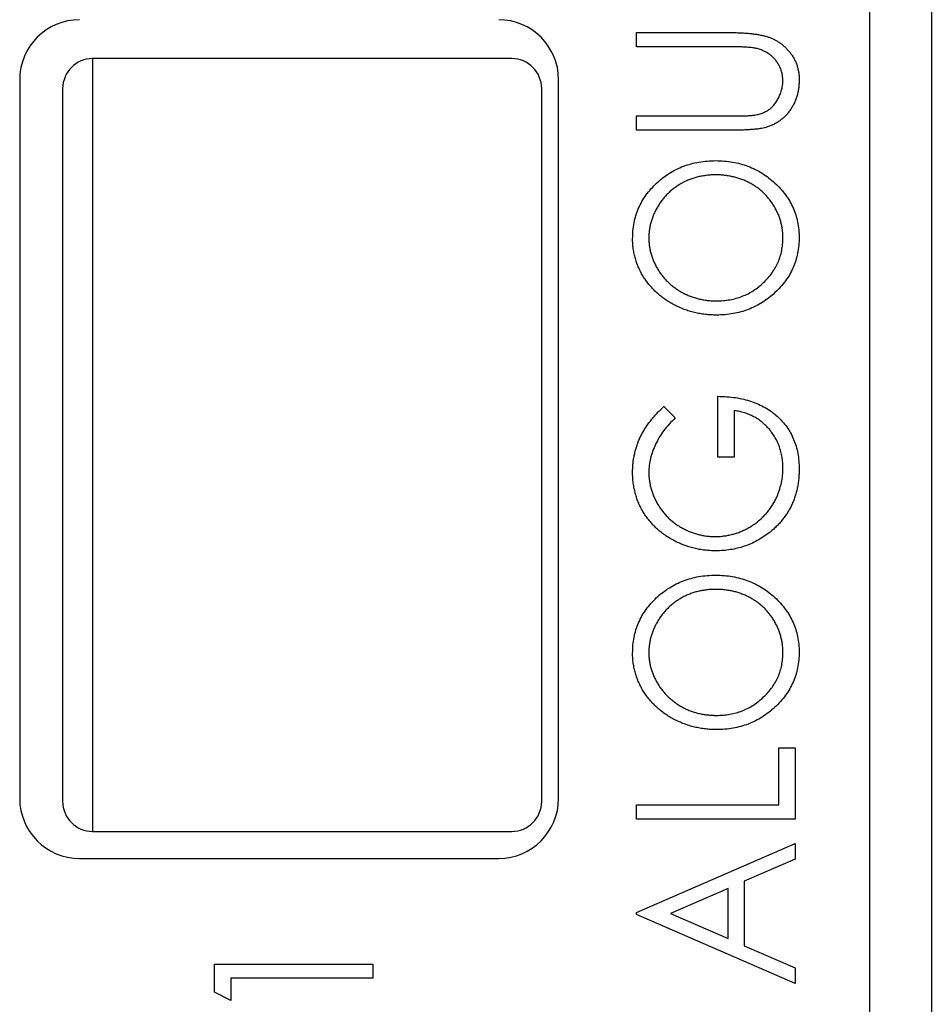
# Paper-space layout 'Sheet2' of a CAD drawing. Header units: millimetres. Extents: x 0 to 420, y 0 to 297.
# Tile 25 of 31: x 327 to 342, y 134 to 150. Entities that reach past the tile are written whole.
import ezdxf

# ---------------------------------------------------------------- set-up
doc = ezdxf.new("R2010")
doc.units = ezdxf.units.MM

psp = doc.layouts.new('Sheet2')

# ---------------------------------------------------------------- linework, layer by layer
at = {"color": 7, "linetype": 'Continuous', "lineweight": 25}
for p, q in [((341.17, 93.898), (341.17, 212.298)), ((342.196, 182.698), (342.196, 92.698)), ((337.274, 150.182), (338.872, 150.182)), ((337.274, 149.945), (337.274, 150.182)), ((338.86, 149.945), (337.274, 149.945)), ((335.188, 149.748), (328.188, 149.748)), ((328.192, 136.848), (328.192, 149.748)), ((326.97, 149.398), (326.97, 137.398)), ((327.688, 149.248), (327.688, 137.348)), ((335.688, 137.348), (335.688, 149.248)), ((335.97, 137.398), (335.97, 149.398)), ((337.274, 148.554), (337.274, 148.792)), ((337.274, 148.792), (338.86, 148.792)), ((338.872, 148.554), (337.274, 148.554)), ((338.631, 143.093), (338.631, 144.111)), ((337.726, 143.941), (337.919, 143.75)), ((338.903, 143.873), (338.903, 143.093)), ((338.903, 143.093), (338.631, 143.093)), ((339.649, 137.292), (339.649, 138.242)), ((339.649, 138.242), (339.92, 138.242)), ((339.92, 138.242), (339.92, 137.055)), ((337.274, 137.055), (337.274, 137.292)), ((337.274, 137.292), (339.649, 137.292)), ((339.92, 137.055), (337.274, 137.055)), ((328.188, 136.848), (335.188, 136.848)), ((337.274, 135.495), (339.92, 136.648)), ((339.92, 136.648), (339.92, 136.386)), ((327.97, 136.398), (334.97, 136.398)), ((339.92, 136.386), (339.072, 136.016)), ((339.072, 136.016), (339.072, 134.939)), ((338.801, 135.897), (337.838, 135.478)), ((338.801, 135.058), (338.801, 135.897)), ((337.274, 135.461), (337.274, 135.495)), ((339.92, 134.307), (337.274, 135.461)), ((337.838, 135.478), (338.801, 135.058)), ((339.072, 134.939), (339.92, 134.57)), ((330.224, 134.166), (330.224, 134.634)), ((330.224, 134.634), (332.87, 134.634)), ((332.87, 134.634), (332.87, 134.397)), ((339.92, 134.57), (339.92, 134.307)), ((332.87, 134.397), (330.496, 134.397)), ((330.496, 134.397), (330.496, 134.024)), ((330.496, 134.024), (330.224, 134.166))]:
    psp.add_line(p, q, dxfattribs=at)
for centre, radius, start, end in [((327.97, 149.398), 1, 90, 180), ((334.97, 149.398), 1, 0, 90), ((328.188, 149.248), 0.5, 90, 180), ((335.188, 149.248), 0.5, 0, 90), ((327.97, 137.398), 1, 180, 270), ((328.188, 137.348), 0.5, 180, 270), ((334.97, 137.398), 1, 270, 0), ((335.188, 137.348), 0.5, 270, 0)]:
    psp.add_arc(centre, radius, start, end, dxfattribs=at)
for points, knots in [([(338.872, 150.182), (338.901, 150.182), (338.957, 150.182), (339.04, 150.178), (339.118, 150.174), (339.192, 150.167), (339.261, 150.157), (339.327, 150.146), (339.388, 150.134), (339.445, 150.118), (339.5, 150.101), (339.552, 150.078), (339.602, 150.052), (339.651, 150.021), (339.698, 149.988), (339.743, 149.949), (339.786, 149.907), (339.827, 149.861), (339.865, 149.812), (339.898, 149.759), (339.926, 149.705), (339.949, 149.648), (339.966, 149.587), (339.979, 149.525), (339.987, 149.46), (339.988, 149.416), (339.988, 149.393)], [0, 0, 0, 0, 0.055741, 0.108782, 0.159483, 0.20722, 0.252436, 0.295103, 0.335609, 0.373517, 0.409957, 0.446416, 0.482967, 0.519684, 0.557168, 0.594999, 0.634172, 0.674127, 0.714136, 0.754079, 0.793688, 0.83312, 0.873373, 0.914549, 0.95654, 1, 1, 1, 1]), ([(339.27, 149.92), (339.261, 149.922), (339.24, 149.926), (339.205, 149.931), (339.164, 149.935), (339.116, 149.939), (339.061, 149.941), (339, 149.944), (338.932, 149.945), (338.884, 149.945), (338.86, 149.945)], [0, 0, 0, 0, 0.069596, 0.155423, 0.257515, 0.37358, 0.506166, 0.6554, 0.819993, 1, 1, 1, 1]), ([(339.717, 149.38), (339.716, 149.4), (339.714, 149.441), (339.704, 149.502), (339.686, 149.561), (339.663, 149.618), (339.632, 149.672), (339.596, 149.723), (339.555, 149.768), (339.508, 149.809), (339.456, 149.845), (339.399, 149.875), (339.337, 149.901), (339.293, 149.913), (339.27, 149.92)], [0, 0, 0, 0, 0.081412, 0.161686, 0.242811, 0.324775, 0.407586, 0.488453, 0.56979, 0.650718, 0.733306, 0.819186, 0.907133, 1, 1, 1, 1]), ([(339.212, 148.802), (339.236, 148.805), (339.285, 148.812), (339.353, 148.831), (339.415, 148.856), (339.472, 148.886), (339.523, 148.926), (339.569, 148.974), (339.611, 149.032), (339.648, 149.097), (339.678, 149.166), (339.7, 149.237), (339.714, 149.309), (339.716, 149.356), (339.717, 149.38)], [0, 0, 0, 0, 0.088938, 0.172727, 0.251185, 0.32638, 0.400988, 0.479456, 0.562461, 0.652032, 0.742988, 0.831017, 0.915851, 1, 1, 1, 1]), ([(339.988, 149.393), (339.988, 149.369), (339.986, 149.321), (339.98, 149.25), (339.967, 149.183), (339.951, 149.117), (339.929, 149.055), (339.903, 148.995), (339.872, 148.938), (339.836, 148.883), (339.797, 148.832), (339.753, 148.786), (339.708, 148.743), (339.658, 148.706), (339.606, 148.672), (339.55, 148.644), (339.492, 148.618), (339.451, 148.606), (339.43, 148.599)], [0, 0, 0, 0, 0.069994, 0.137225, 0.203144, 0.267439, 0.330757, 0.392722, 0.455101, 0.517382, 0.579131, 0.639383, 0.69929, 0.758596, 0.817649, 0.877496, 0.938128, 1, 1, 1, 1]), ([(338.86, 148.792), (338.882, 148.792), (338.925, 148.792), (338.985, 148.792), (339.039, 148.793), (339.087, 148.794), (339.127, 148.795), (339.161, 148.797), (339.189, 148.799), (339.205, 148.801), (339.212, 148.802)], [0, 0, 0, 0, 0.191105, 0.362655, 0.516171, 0.650128, 0.766034, 0.862527, 0.941006, 1, 1, 1, 1]), ([(339.43, 148.599), (339.416, 148.596), (339.385, 148.587), (339.335, 148.579), (339.277, 148.571), (339.211, 148.565), (339.137, 148.56), (339.056, 148.556), (338.967, 148.554), (338.905, 148.554), (338.872, 148.554)], [0, 0, 0, 0, 0.077936, 0.169149, 0.274074, 0.391816, 0.523462, 0.668216, 0.827041, 1, 1, 1, 1]), ([(337.207, 146.74), (337.208, 146.786), (337.21, 146.875), (337.229, 147.007), (337.261, 147.132), (337.304, 147.252), (337.362, 147.366), (337.431, 147.474), (337.513, 147.577), (337.607, 147.672), (337.709, 147.76), (337.819, 147.836), (337.934, 147.901), (338.056, 147.954), (338.182, 147.995), (338.315, 148.024), (338.454, 148.042), (338.548, 148.044), (338.596, 148.045)], [0, 0, 0, 0, 0.064112, 0.12603, 0.186709, 0.24615, 0.305771, 0.366051, 0.427384, 0.490821, 0.554635, 0.61692, 0.678954, 0.740666, 0.803314, 0.866858, 0.932414, 1, 1, 1, 1]), ([(338.596, 148.045), (338.644, 148.044), (338.738, 148.042), (338.875, 148.024), (339.007, 147.995), (339.134, 147.954), (339.256, 147.902), (339.371, 147.836), (339.481, 147.76), (339.584, 147.673), (339.679, 147.578), (339.761, 147.477), (339.832, 147.37), (339.889, 147.258), (339.934, 147.141), (339.965, 147.019), (339.985, 146.891), (339.987, 146.805), (339.988, 146.761)], [0, 0, 0, 0, 0.067668, 0.133292, 0.19714, 0.260013, 0.322488, 0.385059, 0.448295, 0.51269, 0.576673, 0.638498, 0.698729, 0.757967, 0.817157, 0.876594, 0.937343, 1, 1, 1, 1]), ([(338.596, 147.808), (338.57, 147.808), (338.519, 147.807), (338.444, 147.8), (338.371, 147.789), (338.299, 147.775), (338.23, 147.754), (338.162, 147.731), (338.096, 147.703), (338.032, 147.671), (337.971, 147.635), (337.912, 147.595), (337.857, 147.551), (337.805, 147.505), (337.756, 147.454), (337.71, 147.401), (337.668, 147.343), (337.629, 147.283), (337.594, 147.22), (337.563, 147.156), (337.537, 147.091), (337.515, 147.025), (337.498, 146.958), (337.487, 146.89), (337.479, 146.821), (337.478, 146.774), (337.478, 146.751)], [0, 0, 0, 0, 0.044923, 0.089057, 0.132287, 0.174986, 0.217144, 0.258769, 0.300532, 0.342498, 0.384141, 0.425372, 0.466388, 0.507179, 0.548135, 0.589217, 0.630842, 0.673193, 0.715487, 0.757043, 0.79776, 0.838207, 0.878693, 0.918916, 0.959101, 1, 1, 1, 1]), ([(339.717, 146.751), (339.716, 146.775), (339.716, 146.822), (339.709, 146.893), (339.697, 146.962), (339.681, 147.03), (339.659, 147.096), (339.635, 147.161), (339.604, 147.225), (339.57, 147.287), (339.532, 147.346), (339.49, 147.403), (339.444, 147.456), (339.395, 147.506), (339.343, 147.552), (339.287, 147.595), (339.228, 147.635), (339.166, 147.671), (339.101, 147.703), (339.034, 147.731), (338.965, 147.754), (338.895, 147.774), (338.822, 147.789), (338.749, 147.8), (338.673, 147.807), (338.622, 147.808), (338.596, 147.808)], [0, 0, 0, 0, 0.041661, 0.082882, 0.123552, 0.164177, 0.204273, 0.24489, 0.285869, 0.327154, 0.368651, 0.40943, 0.450115, 0.490687, 0.531109, 0.572015, 0.613338, 0.655348, 0.697698, 0.739863, 0.781905, 0.824489, 0.86732, 0.910682, 0.954948, 1, 1, 1, 1]), ([(338.609, 145.467), (338.578, 145.468), (338.515, 145.469), (338.422, 145.477), (338.331, 145.49), (338.241, 145.509), (338.153, 145.533), (338.067, 145.562), (337.983, 145.598), (337.901, 145.637), (337.822, 145.681), (337.747, 145.73), (337.676, 145.782), (337.61, 145.839), (337.549, 145.899), (337.491, 145.963), (337.438, 146.031), (337.39, 146.102), (337.347, 146.176), (337.31, 146.253), (337.278, 146.33), (337.252, 146.409), (337.232, 146.49), (337.217, 146.572), (337.208, 146.656), (337.207, 146.712), (337.207, 146.74)], [0, 0, 0, 0, 0.044811, 0.089011, 0.13275, 0.176233, 0.219272, 0.262324, 0.305647, 0.348979, 0.392242, 0.43461, 0.476184, 0.517236, 0.558165, 0.598792, 0.639668, 0.680638, 0.721467, 0.761759, 0.801482, 0.840953, 0.880381, 0.919726, 0.959716, 1, 1, 1, 1]), ([(337.478, 146.751), (337.478, 146.728), (337.479, 146.683), (337.487, 146.615), (337.498, 146.548), (337.515, 146.482), (337.537, 146.418), (337.563, 146.353), (337.594, 146.29), (337.629, 146.229), (337.668, 146.169), (337.711, 146.112), (337.757, 146.058), (337.807, 146.009), (337.859, 145.962), (337.915, 145.919), (337.975, 145.879), (338.037, 145.842), (338.102, 145.81), (338.168, 145.782), (338.237, 145.758), (338.308, 145.738), (338.38, 145.724), (338.454, 145.712), (338.531, 145.706), (338.582, 145.705), (338.608, 145.705)], [0, 0, 0, 0, 0.039956, 0.079513, 0.119111, 0.158682, 0.198528, 0.238944, 0.279928, 0.321669, 0.363487, 0.405034, 0.446304, 0.487242, 0.528249, 0.569305, 0.611035, 0.653354, 0.695583, 0.737902, 0.780492, 0.823231, 0.866218, 0.910046, 0.954473, 1, 1, 1, 1]), ([(338.608, 145.705), (338.646, 145.706), (338.721, 145.707), (338.831, 145.722), (338.937, 145.746), (339.038, 145.78), (339.135, 145.823), (339.227, 145.876), (339.315, 145.939), (339.396, 146.01), (339.471, 146.088), (339.537, 146.171), (339.592, 146.258), (339.638, 146.349), (339.674, 146.444), (339.698, 146.543), (339.714, 146.646), (339.716, 146.716), (339.717, 146.751)], [0, 0, 0, 0, 0.06753, 0.132738, 0.196163, 0.25879, 0.321017, 0.383435, 0.446363, 0.511011, 0.575079, 0.637133, 0.697793, 0.757163, 0.816573, 0.8765, 0.937463, 1, 1, 1, 1]), ([(339.988, 146.761), (339.987, 146.716), (339.985, 146.628), (339.965, 146.5), (339.934, 146.376), (339.889, 146.258), (339.833, 146.145), (339.762, 146.038), (339.68, 145.936), (339.586, 145.84), (339.483, 145.753), (339.374, 145.676), (339.259, 145.612), (339.139, 145.559), (339.014, 145.517), (338.884, 145.489), (338.748, 145.471), (338.656, 145.468), (338.609, 145.467)], [0, 0, 0, 0, 0.063524, 0.12488, 0.185155, 0.244833, 0.304627, 0.365038, 0.42717, 0.49127, 0.555588, 0.618668, 0.681008, 0.742903, 0.805249, 0.868474, 0.933217, 1, 1, 1, 1]), ([(338.631, 144.111), (338.682, 144.109), (338.781, 144.107), (338.925, 144.091), (339.061, 144.065), (339.19, 144.028), (339.31, 143.981), (339.423, 143.925), (339.527, 143.857), (339.622, 143.78), (339.708, 143.694), (339.784, 143.601), (339.847, 143.5), (339.899, 143.392), (339.939, 143.278), (339.968, 143.157), (339.985, 143.029), (339.987, 142.941), (339.988, 142.896)], [0, 0, 0, 0, 0.0738642, 0.1444865, 0.2118022, 0.2764975, 0.3390882, 0.4001437, 0.4602005, 0.5202146, 0.5793405, 0.6373392, 0.6949786, 0.7525763, 0.8114272, 0.8716452, 0.9343873, 1, 1, 1, 1]), ([(337.207, 142.845), (337.207, 142.87), (337.208, 142.92), (337.214, 142.995), (337.223, 143.068), (337.237, 143.14), (337.254, 143.211), (337.275, 143.281), (337.3, 143.35), (337.329, 143.418), (337.363, 143.485), (337.401, 143.552), (337.444, 143.618), (337.491, 143.683), (337.543, 143.749), (337.599, 143.814), (337.661, 143.878), (337.704, 143.92), (337.726, 143.941)], [0, 0, 0, 0, 0.060202, 0.120138, 0.179117, 0.237718, 0.296203, 0.354655, 0.41284, 0.47188, 0.531581, 0.592872, 0.65541, 0.720095, 0.786743, 0.855833, 0.926576, 1, 1, 1, 1]), ([(339.717, 142.913), (339.716, 142.945), (339.715, 143.006), (339.704, 143.096), (339.686, 143.183), (339.661, 143.266), (339.629, 143.346), (339.591, 143.421), (339.544, 143.493), (339.492, 143.561), (339.433, 143.623), (339.37, 143.679), (339.302, 143.729), (339.23, 143.772), (339.155, 143.808), (339.075, 143.837), (338.99, 143.859), (338.932, 143.868), (338.903, 143.873)], [0, 0, 0, 0, 0.067953, 0.133617, 0.197414, 0.259915, 0.321533, 0.382783, 0.444393, 0.506704, 0.568851, 0.629985, 0.69037, 0.750238, 0.810981, 0.872269, 0.935356, 1, 1, 1, 1]), ([(337.919, 143.75), (337.884, 143.716), (337.816, 143.65), (337.727, 143.542), (337.651, 143.429), (337.589, 143.312), (337.54, 143.194), (337.504, 143.076), (337.482, 142.96), (337.479, 142.882), (337.478, 142.844)], [0, 0, 0, 0, 0.139733, 0.274631, 0.40526, 0.533517, 0.657683, 0.775761, 0.889731, 1, 1, 1, 1]), ([(338.596, 141.533), (338.565, 141.533), (338.503, 141.534), (338.412, 141.542), (338.321, 141.555), (338.233, 141.575), (338.146, 141.598), (338.061, 141.628), (337.977, 141.663), (337.896, 141.702), (337.817, 141.746), (337.743, 141.796), (337.673, 141.848), (337.607, 141.905), (337.546, 141.965), (337.489, 142.03), (337.436, 142.098), (337.389, 142.171), (337.346, 142.246), (337.308, 142.325), (337.277, 142.405), (337.251, 142.489), (337.232, 142.574), (337.217, 142.662), (337.208, 142.753), (337.207, 142.814), (337.207, 142.845)], [0, 0, 0, 0, 0.04375, 0.086898, 0.129594, 0.1718, 0.214056, 0.256096, 0.298644, 0.341206, 0.383707, 0.425333, 0.466332, 0.507029, 0.547265, 0.5874, 0.627805, 0.668535, 0.709372, 0.749828, 0.790342, 0.831209, 0.872257, 0.914047, 0.956499, 1, 1, 1, 1]), ([(337.478, 142.844), (337.478, 142.821), (337.479, 142.774), (337.487, 142.705), (337.498, 142.636), (337.515, 142.568), (337.536, 142.501), (337.562, 142.435), (337.593, 142.37), (337.628, 142.306), (337.667, 142.244), (337.711, 142.186), (337.757, 142.13), (337.806, 142.079), (337.86, 142.031), (337.916, 141.987), (337.976, 141.947), (338.039, 141.91), (338.104, 141.877), (338.17, 141.848), (338.237, 141.825), (338.305, 141.804), (338.374, 141.789), (338.444, 141.779), (338.514, 141.771), (338.562, 141.77), (338.586, 141.77)], [0, 0, 0, 0, 0.040861, 0.081625, 0.122421, 0.16287, 0.203773, 0.245316, 0.287392, 0.330188, 0.373022, 0.41529, 0.457243, 0.499037, 0.540664, 0.58232, 0.624456, 0.667174, 0.709794, 0.751641, 0.79333, 0.834644, 0.875554, 0.916863, 0.958211, 1, 1, 1, 1]), ([(338.586, 141.77), (338.61, 141.77), (338.659, 141.771), (338.731, 141.779), (338.803, 141.79), (338.874, 141.807), (338.944, 141.827), (339.013, 141.854), (339.081, 141.884), (339.147, 141.919), (339.212, 141.958), (339.273, 142.001), (339.331, 142.047), (339.385, 142.098), (339.436, 142.151), (339.482, 142.209), (339.526, 142.27), (339.565, 142.334), (339.601, 142.4), (339.632, 142.469), (339.658, 142.539), (339.679, 142.611), (339.697, 142.684), (339.708, 142.759), (339.716, 142.836), (339.716, 142.887), (339.717, 142.913)], [0, 0, 0, 0, 0.0409071, 0.0817121, 0.1222408, 0.1627055, 0.203489, 0.2446539, 0.2861714, 0.3283174, 0.3705965, 0.4122754, 0.4537844, 0.4946668, 0.5359552, 0.5772341, 0.6190843, 0.6612657, 0.70355, 0.7455813, 0.7875792, 0.8292991, 0.871274, 0.9135583, 0.9564272, 1, 1, 1, 1]), ([(339.988, 142.896), (339.988, 142.868), (339.987, 142.814), (339.981, 142.733), (339.972, 142.654), (339.957, 142.578), (339.94, 142.504), (339.918, 142.432), (339.893, 142.362), (339.864, 142.294), (339.83, 142.229), (339.793, 142.166), (339.752, 142.105), (339.707, 142.046), (339.658, 141.989), (339.605, 141.935), (339.549, 141.882), (339.508, 141.85), (339.488, 141.834)], [0, 0, 0, 0, 0.06786, 0.134132, 0.198965, 0.262597, 0.325146, 0.3865, 0.447578, 0.507762, 0.567858, 0.627895, 0.688079, 0.748875, 0.810239, 0.872356, 0.935747, 1, 1, 1, 1]), ([(339.488, 141.834), (339.456, 141.809), (339.391, 141.762), (339.288, 141.701), (339.183, 141.649), (339.073, 141.606), (338.959, 141.573), (338.841, 141.55), (338.72, 141.535), (338.638, 141.533), (338.596, 141.533)], [0, 0, 0, 0, 0.1259407, 0.2501224, 0.3727331, 0.4953986, 0.61855, 0.7431039, 0.87001, 1, 1, 1, 1]), ([(337.207, 139.821), (337.208, 139.866), (337.21, 139.955), (337.229, 140.087), (337.261, 140.212), (337.304, 140.332), (337.362, 140.446), (337.431, 140.555), (337.513, 140.657), (337.607, 140.752), (337.709, 140.84), (337.819, 140.916), (337.934, 140.981), (338.056, 141.034), (338.182, 141.075), (338.315, 141.104), (338.454, 141.122), (338.548, 141.124), (338.596, 141.126)], [0, 0, 0, 0, 0.064112, 0.12603, 0.186709, 0.24615, 0.305771, 0.366051, 0.427384, 0.490821, 0.554635, 0.61692, 0.678954, 0.740666, 0.803314, 0.866858, 0.932414, 1, 1, 1, 1]), ([(338.596, 141.126), (338.644, 141.124), (338.738, 141.122), (338.875, 141.104), (339.007, 141.075), (339.134, 141.034), (339.256, 140.982), (339.371, 140.916), (339.481, 140.841), (339.584, 140.753), (339.679, 140.659), (339.761, 140.557), (339.832, 140.451), (339.889, 140.338), (339.934, 140.221), (339.965, 140.099), (339.985, 139.972), (339.987, 139.885), (339.988, 139.841)], [0, 0, 0, 0, 0.067668, 0.133292, 0.19714, 0.260013, 0.322488, 0.385059, 0.448295, 0.51269, 0.576673, 0.638498, 0.698729, 0.757967, 0.817157, 0.876594, 0.937343, 1, 1, 1, 1]), ([(338.596, 140.888), (338.57, 140.888), (338.519, 140.887), (338.444, 140.881), (338.371, 140.869), (338.299, 140.855), (338.23, 140.835), (338.162, 140.812), (338.096, 140.783), (338.032, 140.751), (337.971, 140.715), (337.912, 140.675), (337.857, 140.632), (337.805, 140.585), (337.756, 140.534), (337.71, 140.481), (337.668, 140.423), (337.629, 140.363), (337.594, 140.3), (337.563, 140.236), (337.537, 140.171), (337.515, 140.105), (337.498, 140.038), (337.487, 139.97), (337.479, 139.901), (337.478, 139.855), (337.478, 139.831)], [0, 0, 0, 0, 0.044923, 0.089057, 0.132287, 0.174986, 0.217144, 0.258769, 0.300532, 0.342498, 0.384141, 0.425372, 0.466388, 0.507179, 0.548135, 0.589217, 0.630842, 0.673193, 0.715487, 0.757043, 0.79776, 0.838207, 0.878693, 0.918916, 0.959101, 1, 1, 1, 1]), ([(339.717, 139.831), (339.716, 139.855), (339.716, 139.903), (339.709, 139.973), (339.697, 140.042), (339.681, 140.11), (339.659, 140.176), (339.635, 140.242), (339.604, 140.305), (339.57, 140.367), (339.532, 140.427), (339.49, 140.483), (339.444, 140.536), (339.395, 140.586), (339.343, 140.632), (339.287, 140.675), (339.228, 140.715), (339.166, 140.751), (339.101, 140.783), (339.034, 140.812), (338.965, 140.835), (338.895, 140.855), (338.822, 140.869), (338.749, 140.881), (338.673, 140.887), (338.622, 140.888), (338.596, 140.888)], [0, 0, 0, 0, 0.041661, 0.082882, 0.123552, 0.164177, 0.204273, 0.24489, 0.285869, 0.327154, 0.368651, 0.40943, 0.450115, 0.490687, 0.531109, 0.572015, 0.613338, 0.655348, 0.697698, 0.739863, 0.781905, 0.824489, 0.86732, 0.910682, 0.954948, 1, 1, 1, 1]), ([(338.609, 138.548), (338.578, 138.548), (338.515, 138.549), (338.422, 138.557), (338.331, 138.57), (338.241, 138.59), (338.153, 138.613), (338.067, 138.643), (337.983, 138.678), (337.901, 138.717), (337.822, 138.761), (337.747, 138.811), (337.676, 138.862), (337.61, 138.919), (337.549, 138.979), (337.491, 139.043), (337.438, 139.111), (337.39, 139.182), (337.347, 139.256), (337.31, 139.333), (337.278, 139.41), (337.252, 139.49), (337.232, 139.57), (337.217, 139.652), (337.208, 139.736), (337.207, 139.792), (337.207, 139.821)], [0, 0, 0, 0, 0.044811, 0.089011, 0.13275, 0.176233, 0.219272, 0.262324, 0.305647, 0.348979, 0.392242, 0.43461, 0.476184, 0.517236, 0.558165, 0.598792, 0.639668, 0.680638, 0.721467, 0.761759, 0.801482, 0.840953, 0.880381, 0.919726, 0.959716, 1, 1, 1, 1]), ([(337.478, 139.831), (337.478, 139.808), (337.479, 139.763), (337.487, 139.695), (337.498, 139.629), (337.515, 139.563), (337.537, 139.498), (337.563, 139.434), (337.594, 139.37), (337.629, 139.309), (337.668, 139.249), (337.711, 139.192), (337.757, 139.139), (337.807, 139.089), (337.859, 139.042), (337.915, 138.999), (337.975, 138.959), (338.037, 138.923), (338.102, 138.89), (338.168, 138.862), (338.237, 138.838), (338.308, 138.818), (338.38, 138.804), (338.454, 138.793), (338.531, 138.786), (338.582, 138.785), (338.608, 138.785)], [0, 0, 0, 0, 0.039956, 0.079513, 0.119111, 0.158682, 0.198528, 0.238944, 0.279928, 0.321669, 0.363487, 0.405034, 0.446304, 0.487242, 0.528249, 0.569305, 0.611035, 0.653354, 0.695583, 0.737902, 0.780492, 0.823231, 0.866218, 0.910046, 0.954473, 1, 1, 1, 1]), ([(338.608, 138.785), (338.646, 138.786), (338.721, 138.788), (338.831, 138.802), (338.937, 138.826), (339.038, 138.86), (339.135, 138.903), (339.227, 138.957), (339.315, 139.019), (339.396, 139.091), (339.471, 139.168), (339.537, 139.251), (339.592, 139.338), (339.638, 139.429), (339.674, 139.524), (339.698, 139.623), (339.714, 139.726), (339.716, 139.796), (339.717, 139.831)], [0, 0, 0, 0, 0.06753, 0.132738, 0.196163, 0.25879, 0.321017, 0.383435, 0.446363, 0.511011, 0.575079, 0.637133, 0.697793, 0.757163, 0.816573, 0.8765, 0.937463, 1, 1, 1, 1]), ([(339.988, 139.841), (339.987, 139.796), (339.985, 139.708), (339.965, 139.58), (339.934, 139.456), (339.889, 139.338), (339.833, 139.225), (339.762, 139.118), (339.68, 139.016), (339.586, 138.92), (339.483, 138.833), (339.374, 138.756), (339.259, 138.692), (339.139, 138.639), (339.014, 138.598), (338.884, 138.569), (338.748, 138.551), (338.656, 138.549), (338.609, 138.548)], [0, 0, 0, 0, 0.063524, 0.12488, 0.185155, 0.244833, 0.304627, 0.365038, 0.42717, 0.49127, 0.555588, 0.618668, 0.681008, 0.742903, 0.805249, 0.868474, 0.933217, 1, 1, 1, 1])]:
    psp.add_open_spline(points, degree=3, knots=knots, dxfattribs=at)

doc.saveas('drawing.dxf')
